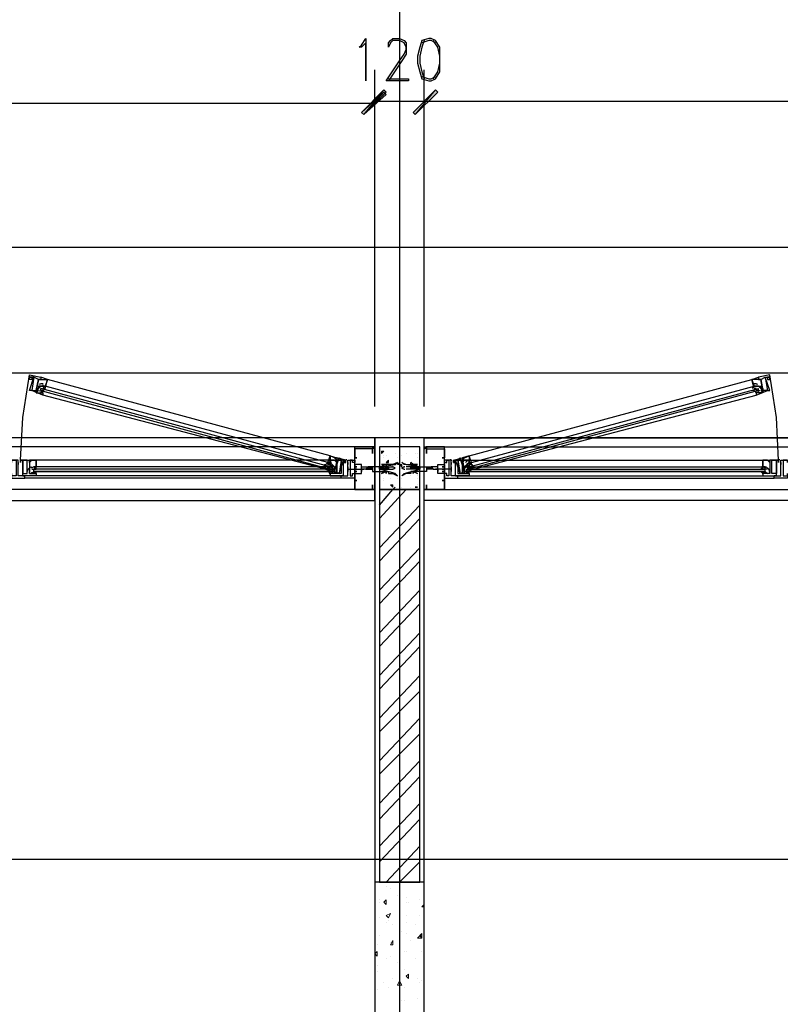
# Model space of a CAD drawing. Header units: millimetres. Extents: x 0 to 420, y 0 to 297.
# Tile 70 of 95: x 186 to 201, y 195 to 213. Entities that reach past the tile are written whole.
import ezdxf

# ---------------------------------------------------------------- set-up
doc = ezdxf.new("R2010")
doc.units = ezdxf.units.MM
doc.layers.add('FILL_000000', color=7, linetype='Continuous')
doc.layers.add('LINE_000000', color=7, linetype='Continuous')

msp = doc.modelspace()

# ---------------------------------------------------------------- hatches: boundary and pattern name
at = {"layer": 'FILL_000000'}
h = msp.add_hatch(color=7, dxfattribs=at)
h.dxf.hatch_style = 1
h.paths.add_polyline_path([(193.252, 212.005), (192.871, 211.54), (192.828, 211.582), (193.252, 212.005)])
h = msp.add_hatch(color=7, dxfattribs=at)
h.dxf.hatch_style = 1
h.paths.add_polyline_path([(192.828, 211.582), (192.871, 211.54), (193.252, 211.963), (192.828, 211.582)])
h = msp.add_hatch(color=7, dxfattribs=at)
h.dxf.hatch_style = 1
h.paths.add_polyline_path([(193.294, 211.963), (193.252, 212.005), (192.871, 211.54), (193.294, 211.963)])
h = msp.add_hatch(color=7, dxfattribs=at)
h.dxf.hatch_style = 1
h.paths.add_polyline_path([(192.871, 211.54), (193.252, 211.963), (193.294, 211.921), (192.871, 211.54)])
h = msp.add_hatch(color=7, dxfattribs=at)
h.dxf.hatch_style = 1
h.paths.add_polyline_path([(193.802, 211.582), (193.844, 211.54), (194.225, 212.005), (193.802, 211.582)])
h = msp.add_hatch(color=7, dxfattribs=at)
h.dxf.hatch_style = 1
h.paths.add_polyline_path([(194.225, 212.005), (193.844, 211.54), (193.802, 211.582), (194.225, 212.005)])
h = msp.add_hatch(color=7, dxfattribs=at)
h.dxf.hatch_style = 1
h.paths.add_polyline_path([(193.844, 211.54), (194.225, 212.005), (194.268, 211.963), (193.844, 211.54)])
h = msp.add_hatch(color=7, dxfattribs=at)
h.dxf.hatch_style = 1
h.paths.add_polyline_path([(194.268, 211.963), (194.225, 212.005), (193.844, 211.54), (194.268, 211.963)])

# ---------------------------------------------------------------- linework, layer by layer
at = {"layer": 'LINE_000000', "lineweight": 25}
for p, q in [((193.548, 231.606), (193.548, 85.937)), ((193.082, 206.036), (193.082, 212.386)), ((193.082, 206.036), (193.082, 212.344)), ((194.014, 206.036), (194.014, 212.386)), ((194.014, 206.036), (194.014, 212.386)), ((193.082, 211.794), (194.014, 211.794)), ((194.014, 211.794), (216.789, 211.794)), ((193.082, 211.751), (163.28, 211.751)), ((163.28, 209.042), (216.789, 209.042)), ((163.28, 206.671), (216.789, 206.671)), ((192.193, 204.978), (186.859, 206.417)), ((192.236, 205.105), (186.902, 206.544)), ((194.86, 205.105), (200.194, 206.544)), ((194.903, 204.978), (200.237, 206.417)), ((186.775, 206.375), (186.775, 206.375)), ((186.775, 206.333), (186.775, 206.375)), ((186.775, 206.333), (186.775, 206.333)), ((186.775, 206.333), (186.775, 206.333)), ((186.775, 206.29), (186.775, 206.29)), ((186.817, 206.375), (186.817, 206.375)), ((186.859, 206.375), (186.817, 206.375)), ((186.817, 206.375), (186.817, 206.375)), ((186.817, 206.333), (186.817, 206.333)), ((186.817, 206.29), (186.817, 206.333)), ((186.817, 206.29), (186.817, 206.29)), ((192.151, 204.851), (186.817, 206.248)), ((186.859, 206.375), (186.859, 206.375)), ((194.945, 204.851), (200.279, 206.248)), ((200.237, 206.375), (200.237, 206.375)), ((200.237, 206.375), (200.279, 206.375)), ((200.279, 206.375), (200.279, 206.375)), ((200.279, 206.375), (200.279, 206.375)), ((200.279, 206.333), (200.279, 206.333)), ((200.279, 206.29), (200.279, 206.333)), ((200.279, 206.29), (200.279, 206.29)), ((200.321, 206.375), (200.321, 206.375)), ((200.321, 206.333), (200.321, 206.375)), ((200.321, 206.333), (200.321, 206.333)), ((200.321, 206.333), (200.321, 206.333)), ((200.321, 206.29), (200.321, 206.29)), ((235.924, 205.444), (140.928, 205.444)), ((193.082, 205.274), (163.661, 205.274)), ((193.082, 205.274), (193.082, 205.274)), ((194.014, 181.187), (194.014, 205.444)), ((194.014, 205.274), (216.408, 205.274)), ((194.014, 205.274), (194.014, 205.274)), ((193.04, 205.232), (193.04, 205.232)), ((193.082, 205.232), (193.082, 205.232)), ((193.209, 205.19), (193.252, 205.19)), ((193.209, 205.19), (193.209, 205.147)), ((193.209, 205.147), (193.252, 205.19)), ((193.252, 205.105), (193.252, 205.105)), ((193.294, 205.105), (193.294, 205.105)), ((193.463, 205.147), (193.463, 205.147)), ((193.59, 205.105), (193.59, 205.105)), ((193.675, 205.147), (193.675, 205.147)), ((193.844, 205.147), (193.844, 205.147)), ((193.887, 205.147), (193.887, 205.147)), ((194.014, 205.232), (194.014, 205.232)), ((194.056, 205.232), (194.056, 205.232)), ((186.394, 205.02), (186.394, 205.02)), ((186.394, 204.978), (186.394, 205.02)), ((186.394, 204.978), (186.394, 204.978)), ((186.394, 204.978), (186.394, 204.978)), ((192.236, 205.02), (186.69, 205.02)), ((192.193, 204.936), (192.193, 204.936)), ((192.236, 204.936), (192.236, 204.936)), ((192.236, 204.936), (192.236, 204.936)), ((192.278, 204.936), (192.236, 204.893)), ((192.532, 205.02), (192.532, 205.02)), ((192.532, 205.02), (192.532, 205.02)), ((192.532, 204.978), (192.532, 205.02)), ((192.532, 204.978), (192.532, 204.978)), ((192.532, 204.978), (192.532, 204.978)), ((192.574, 205.02), (192.574, 205.02)), ((192.574, 204.978), (192.574, 204.978)), ((192.701, 205.063), (192.701, 205.063)), ((193.252, 205.063), (193.252, 205.063)), ((193.294, 204.978), (193.336, 205.02)), ((193.294, 204.978), (193.336, 204.978)), ((193.336, 204.978), (193.336, 205.02)), ((193.506, 205.063), (193.506, 205.063)), ((193.506, 204.936), (193.506, 204.936)), ((193.548, 205.063), (193.548, 205.063)), ((193.548, 204.936), (193.59, 204.936)), ((193.548, 204.936), (193.59, 204.893)), ((193.59, 204.893), (193.59, 204.936)), ((193.633, 204.936), (193.633, 204.936)), ((193.76, 204.936), (193.76, 204.978)), ((193.802, 204.936), (193.76, 204.978)), ((193.76, 204.936), (193.802, 204.936)), ((193.887, 205.063), (193.887, 205.063)), ((193.887, 204.936), (193.887, 204.936)), ((193.929, 204.978), (193.929, 204.978)), ((194.395, 205.063), (194.395, 205.063)), ((194.522, 205.02), (194.522, 205.02)), ((194.522, 204.978), (194.522, 204.978)), ((194.564, 205.02), (194.564, 205.02)), ((194.564, 205.02), (194.564, 205.02)), ((194.564, 204.978), (194.564, 205.02)), ((194.564, 204.978), (194.564, 204.978)), ((194.564, 204.978), (194.564, 204.978)), ((194.818, 204.936), (194.86, 204.893)), ((194.86, 205.02), (200.406, 205.02)), ((194.86, 204.936), (194.86, 204.936)), ((194.86, 204.936), (194.86, 204.936)), ((194.903, 204.936), (194.903, 204.936)), ((200.702, 205.02), (200.702, 205.02)), ((200.702, 204.978), (200.702, 205.02)), ((200.702, 204.978), (200.702, 204.978)), ((200.702, 204.978), (200.702, 204.978)), ((186.394, 204.724), (186.394, 204.724)), ((186.436, 204.724), (186.436, 204.724)), ((192.447, 204.724), (186.478, 204.724)), ((186.605, 204.851), (186.648, 204.851)), ((186.648, 204.809), (186.605, 204.766)), ((186.648, 204.893), (186.69, 204.893)), ((192.278, 204.851), (186.648, 204.851)), ((192.278, 204.851), (186.648, 204.851)), ((186.648, 204.851), (186.648, 204.851)), ((186.648, 204.851), (186.648, 204.851)), ((186.648, 204.851), (186.648, 204.851)), ((186.648, 204.809), (186.648, 204.851)), ((192.278, 204.809), (186.648, 204.809)), ((186.648, 204.766), (186.648, 204.809)), ((186.648, 204.766), (186.648, 204.766)), ((186.648, 204.766), (186.648, 204.766)), ((192.236, 204.893), (186.69, 204.893)), ((186.69, 204.851), (186.69, 204.851)), ((186.69, 204.851), (186.69, 204.851)), ((186.69, 204.766), (186.69, 204.809)), ((186.69, 204.766), (186.69, 204.766)), ((192.236, 204.724), (186.69, 204.724)), ((192.193, 204.893), (192.193, 204.893)), ((192.193, 204.851), (192.193, 204.893)), ((192.193, 204.851), (192.193, 204.851)), ((192.278, 204.893), (192.236, 204.893)), ((192.236, 204.851), (192.236, 204.851)), ((192.236, 204.851), (192.278, 204.851)), ((192.236, 204.851), (192.236, 204.851)), ((192.236, 204.851), (192.236, 204.851)), ((192.236, 204.766), (192.236, 204.809)), ((192.236, 204.766), (192.236, 204.766)), ((192.236, 204.766), (192.236, 204.766)), ((192.278, 204.851), (192.278, 204.851)), ((192.278, 204.851), (192.278, 204.851)), ((192.278, 204.809), (192.278, 204.851)), ((192.278, 204.809), (192.278, 204.766)), ((192.278, 204.766), (192.278, 204.809)), ((192.278, 204.766), (192.278, 204.766)), ((192.447, 204.724), (192.447, 204.724)), ((192.49, 204.724), (192.49, 204.724)), ((192.49, 204.724), (192.49, 204.724)), ((192.574, 204.851), (192.744, 204.851)), ((192.574, 204.851), (192.574, 204.851)), ((192.574, 204.851), (192.617, 204.851)), ((192.574, 204.851), (192.574, 204.851)), ((192.574, 204.851), (192.617, 204.851)), ((192.574, 204.851), (192.574, 204.851)), ((192.574, 204.809), (192.574, 204.809)), ((192.617, 204.851), (192.659, 204.851)), ((192.617, 204.851), (192.617, 204.851)), ((192.617, 204.851), (192.659, 204.851)), ((192.617, 204.851), (192.617, 204.851)), ((192.617, 204.851), (192.659, 204.851)), ((192.617, 204.851), (192.617, 204.851)), ((192.617, 204.851), (192.617, 204.851)), ((192.659, 204.851), (192.701, 204.851)), ((192.659, 204.851), (192.659, 204.851)), ((192.659, 204.851), (192.701, 204.851)), ((192.659, 204.851), (192.659, 204.851)), ((192.659, 204.851), (192.701, 204.851)), ((192.659, 204.851), (192.659, 204.851)), ((192.659, 204.851), (192.659, 204.851)), ((192.701, 204.851), (192.701, 204.851)), ((192.701, 204.851), (192.701, 204.851)), ((192.701, 204.851), (192.744, 204.851)), ((192.701, 204.851), (192.701, 204.851)), ((192.701, 204.851), (192.701, 204.851)), ((192.744, 204.851), (192.786, 204.851)), ((192.744, 204.851), (192.744, 204.851)), ((192.744, 204.851), (192.744, 204.851)), ((192.744, 204.851), (192.744, 204.851)), ((192.744, 204.851), (192.744, 204.851)), ((192.744, 204.851), (192.744, 204.851)), ((192.786, 204.851), (192.828, 204.851)), ((192.786, 204.851), (192.786, 204.851)), ((192.786, 204.851), (192.786, 204.851)), ((192.786, 204.851), (192.828, 204.851)), ((192.786, 204.851), (192.786, 204.851)), ((192.786, 204.851), (192.828, 204.851)), ((192.786, 204.851), (192.786, 204.851)), ((192.786, 204.851), (192.786, 204.851)), ((192.786, 204.851), (192.786, 204.851)), ((192.786, 204.851), (192.786, 204.851)), ((192.786, 204.851), (192.786, 204.851)), ((192.828, 204.851), (192.871, 204.851)), ((192.828, 204.851), (192.828, 204.851)), ((192.828, 204.851), (192.828, 204.851)), ((192.828, 204.851), (192.871, 204.851)), ((192.828, 204.851), (192.828, 204.851)), ((192.828, 204.851), (192.828, 204.851)), ((192.828, 204.851), (192.871, 204.851)), ((192.828, 204.851), (192.828, 204.851)), ((192.828, 204.851), (192.828, 204.851)), ((192.871, 204.851), (192.871, 204.851)), ((192.871, 204.851), (192.871, 204.851)), ((192.871, 204.851), (192.871, 204.851)), ((192.913, 204.851), (192.871, 204.851)), ((192.871, 204.851), (192.871, 204.851)), ((192.955, 204.893), (192.913, 204.851)), ((192.913, 204.851), (192.913, 204.851)), ((192.913, 204.851), (192.913, 204.851)), ((192.913, 204.851), (192.913, 204.851)), ((192.913, 204.851), (192.955, 204.851)), ((192.913, 204.851), (192.913, 204.851)), ((192.955, 204.893), (192.955, 204.893)), ((192.998, 204.893), (192.955, 204.893)), ((192.955, 204.893), (192.955, 204.893)), ((192.955, 204.851), (192.998, 204.851)), ((192.955, 204.851), (192.955, 204.851)), ((192.998, 204.893), (192.998, 204.893)), ((193.04, 204.893), (192.998, 204.851)), ((193.04, 204.893), (192.998, 204.893)), ((192.998, 204.893), (192.998, 204.893)), ((192.998, 204.893), (192.998, 204.893)), ((192.998, 204.851), (192.998, 204.851)), ((192.998, 204.851), (193.04, 204.851)), ((192.998, 204.851), (192.998, 204.851)), ((192.998, 204.851), (192.998, 204.851)), ((193.04, 204.893), (193.04, 204.893)), ((193.04, 204.851), (193.04, 204.851)), ((193.04, 204.851), (193.04, 204.851)), ((193.04, 204.851), (193.04, 204.851)), ((193.167, 204.893), (193.167, 204.893)), ((193.209, 204.893), (193.167, 204.893)), ((193.167, 204.893), (193.167, 204.893)), ((193.167, 204.851), (193.209, 204.851)), ((193.167, 204.851), (193.167, 204.851)), ((193.167, 204.851), (193.167, 204.851)), ((193.209, 204.893), (193.209, 204.893)), ((193.252, 204.893), (193.209, 204.851)), ((193.209, 204.893), (193.209, 204.893)), ((193.252, 204.893), (193.209, 204.893)), ((193.209, 204.893), (193.209, 204.893)), ((193.209, 204.893), (193.209, 204.893)), ((193.209, 204.893), (193.209, 204.893)), ((193.209, 204.851), (193.209, 204.851)), ((193.209, 204.851), (193.252, 204.851)), ((193.209, 204.851), (193.209, 204.851)), ((193.209, 204.851), (193.209, 204.851)), ((193.252, 204.893), (193.252, 204.893)), ((193.252, 204.893), (193.252, 204.893)), ((193.294, 204.893), (193.252, 204.893)), ((193.252, 204.893), (193.252, 204.893)), ((193.252, 204.893), (193.252, 204.893)), ((193.252, 204.851), (193.252, 204.851)), ((193.252, 204.851), (193.294, 204.851)), ((193.252, 204.851), (193.252, 204.851)), ((193.252, 204.851), (193.252, 204.851)), ((193.252, 204.851), (193.252, 204.851)), ((193.294, 204.893), (193.294, 204.893)), ((193.294, 204.893), (193.294, 204.893)), ((193.294, 204.893), (193.294, 204.893)), ((193.294, 204.893), (193.294, 204.893)), ((193.294, 204.851), (193.294, 204.851)), ((193.336, 204.893), (193.336, 204.893)), ((193.336, 204.893), (193.421, 204.893)), ((193.336, 204.851), (193.336, 204.851)), ((193.336, 204.851), (193.421, 204.851)), ((193.463, 204.766), (193.463, 204.766)), ((193.548, 204.893), (193.548, 204.893)), ((193.76, 204.893), (193.675, 204.893)), ((193.76, 204.851), (193.675, 204.851)), ((193.76, 204.893), (193.76, 204.893)), ((193.76, 204.851), (193.76, 204.851)), ((193.76, 204.766), (193.76, 204.766)), ((193.76, 204.724), (193.76, 204.724)), ((193.802, 204.893), (193.802, 204.893)), ((193.802, 204.893), (193.802, 204.893)), ((193.802, 204.893), (193.844, 204.893)), ((193.802, 204.851), (193.802, 204.851)), ((193.844, 204.851), (193.802, 204.851)), ((193.844, 204.893), (193.887, 204.851)), ((193.844, 204.893), (193.844, 204.893)), ((193.844, 204.893), (193.887, 204.893)), ((193.844, 204.893), (193.844, 204.893)), ((193.844, 204.893), (193.844, 204.893)), ((193.844, 204.893), (193.844, 204.893)), ((193.844, 204.851), (193.844, 204.851)), ((193.887, 204.851), (193.844, 204.851)), ((193.844, 204.851), (193.844, 204.851)), ((193.844, 204.851), (193.844, 204.851)), ((193.887, 204.893), (193.887, 204.893)), ((193.887, 204.893), (193.887, 204.893)), ((193.887, 204.893), (193.887, 204.893)), ((193.887, 204.893), (193.887, 204.893)), ((193.887, 204.893), (193.929, 204.893)), ((193.887, 204.893), (193.887, 204.893)), ((193.887, 204.851), (193.887, 204.851)), ((193.887, 204.851), (193.887, 204.851)), ((193.887, 204.851), (193.887, 204.851)), ((193.929, 204.851), (193.887, 204.851)), ((193.887, 204.766), (193.887, 204.766)), ((193.887, 204.724), (193.887, 204.724)), ((193.887, 204.724), (193.887, 204.724)), ((193.929, 204.893), (193.929, 204.893)), ((193.929, 204.893), (193.929, 204.893)), ((193.929, 204.851), (193.929, 204.851)), ((193.929, 204.851), (193.929, 204.851)), ((194.056, 204.893), (194.098, 204.851)), ((194.056, 204.893), (194.056, 204.893)), ((194.056, 204.893), (194.098, 204.893)), ((194.056, 204.851), (194.056, 204.851)), ((194.056, 204.851), (194.056, 204.851)), ((194.098, 204.851), (194.056, 204.851)), ((194.056, 204.851), (194.056, 204.851)), ((194.098, 204.893), (194.098, 204.893)), ((194.098, 204.893), (194.098, 204.893)), ((194.098, 204.893), (194.098, 204.893)), ((194.098, 204.893), (194.141, 204.893)), ((194.098, 204.851), (194.098, 204.851)), ((194.098, 204.851), (194.098, 204.851)), ((194.098, 204.851), (194.098, 204.851)), ((194.141, 204.851), (194.098, 204.851)), ((194.141, 204.893), (194.141, 204.893)), ((194.141, 204.893), (194.141, 204.893)), ((194.141, 204.893), (194.183, 204.851)), ((194.141, 204.851), (194.141, 204.851)), ((194.183, 204.851), (194.141, 204.851)), ((194.183, 204.851), (194.183, 204.851)), ((194.183, 204.851), (194.183, 204.851)), ((194.183, 204.851), (194.225, 204.851)), ((194.183, 204.851), (194.183, 204.851)), ((194.183, 204.851), (194.183, 204.851)), ((194.225, 204.851), (194.225, 204.851)), ((194.268, 204.851), (194.225, 204.851)), ((194.268, 204.851), (194.225, 204.851)), ((194.225, 204.851), (194.225, 204.851)), ((194.268, 204.851), (194.225, 204.851)), ((194.225, 204.851), (194.225, 204.851)), ((194.225, 204.851), (194.225, 204.851)), ((194.268, 204.851), (194.268, 204.851)), ((194.31, 204.851), (194.268, 204.851)), ((194.31, 204.851), (194.268, 204.851)), ((194.268, 204.851), (194.268, 204.851)), ((194.268, 204.851), (194.268, 204.851)), ((194.31, 204.851), (194.268, 204.851)), ((194.268, 204.851), (194.268, 204.851)), ((194.268, 204.851), (194.268, 204.851)), ((194.268, 204.851), (194.268, 204.851)), ((194.31, 204.851), (194.31, 204.851)), ((194.31, 204.851), (194.31, 204.851)), ((194.31, 204.851), (194.31, 204.851)), ((194.31, 204.851), (194.31, 204.851)), ((194.31, 204.851), (194.31, 204.851)), ((194.352, 204.851), (194.31, 204.851)), ((194.31, 204.851), (194.31, 204.851)), ((194.31, 204.851), (194.31, 204.851)), ((194.31, 204.851), (194.31, 204.851)), ((194.522, 204.851), (194.352, 204.851)), ((194.352, 204.851), (194.352, 204.851)), ((194.352, 204.851), (194.352, 204.851)), ((194.352, 204.851), (194.352, 204.851)), ((194.352, 204.851), (194.352, 204.851)), ((194.352, 204.851), (194.352, 204.851)), ((194.395, 204.851), (194.352, 204.851)), ((194.395, 204.851), (194.395, 204.851)), ((194.395, 204.851), (194.395, 204.851)), ((194.395, 204.851), (194.395, 204.851)), ((194.437, 204.851), (194.395, 204.851)), ((194.437, 204.851), (194.395, 204.851)), ((194.395, 204.851), (194.395, 204.851)), ((194.437, 204.851), (194.395, 204.851)), ((194.437, 204.851), (194.437, 204.851)), ((194.437, 204.851), (194.437, 204.851)), ((194.437, 204.851), (194.437, 204.851)), ((194.479, 204.851), (194.437, 204.851)), ((194.479, 204.851), (194.437, 204.851)), ((194.437, 204.851), (194.437, 204.851)), ((194.479, 204.851), (194.437, 204.851)), ((194.522, 204.851), (194.479, 204.851)), ((194.479, 204.851), (194.479, 204.851)), ((194.479, 204.851), (194.479, 204.851)), ((194.479, 204.851), (194.479, 204.851)), ((194.522, 204.851), (194.479, 204.851)), ((194.479, 204.851), (194.479, 204.851)), ((194.522, 204.851), (194.522, 204.851)), ((194.522, 204.851), (194.522, 204.851)), ((194.522, 204.851), (194.522, 204.851)), ((194.522, 204.809), (194.522, 204.809)), ((194.606, 204.724), (194.606, 204.724)), ((194.606, 204.724), (194.606, 204.724)), ((194.649, 204.724), (194.649, 204.724)), ((194.649, 204.724), (200.618, 204.724)), ((194.818, 204.893), (194.86, 204.893)), ((194.86, 204.851), (194.818, 204.851)), ((194.818, 204.851), (194.818, 204.851)), ((194.818, 204.851), (194.818, 204.851)), ((194.818, 204.809), (194.818, 204.851)), ((194.818, 204.851), (200.448, 204.851)), ((194.818, 204.851), (200.448, 204.851)), ((194.818, 204.809), (194.818, 204.766)), ((194.818, 204.766), (194.818, 204.809)), ((194.818, 204.809), (200.448, 204.809)), ((194.818, 204.766), (194.818, 204.766)), ((194.86, 204.893), (200.406, 204.893)), ((194.86, 204.851), (194.86, 204.851)), ((194.86, 204.851), (194.86, 204.851)), ((194.86, 204.851), (194.86, 204.851)), ((194.86, 204.766), (194.86, 204.809)), ((194.86, 204.766), (194.86, 204.766)), ((194.86, 204.766), (194.86, 204.766)), ((194.86, 204.724), (200.406, 204.724)), ((194.903, 204.893), (194.903, 204.893)), ((194.903, 204.851), (194.903, 204.893)), ((194.903, 204.851), (194.903, 204.851)), ((200.448, 204.893), (200.406, 204.893)), ((200.406, 204.851), (200.406, 204.851)), ((200.406, 204.851), (200.406, 204.851)), ((200.406, 204.766), (200.406, 204.809)), ((200.406, 204.766), (200.406, 204.766)), ((200.448, 204.851), (200.448, 204.851)), ((200.448, 204.851), (200.448, 204.851)), ((200.448, 204.851), (200.448, 204.851)), ((200.491, 204.851), (200.448, 204.851)), ((200.448, 204.809), (200.448, 204.851)), ((200.448, 204.809), (200.491, 204.766)), ((200.448, 204.766), (200.448, 204.809)), ((200.448, 204.766), (200.448, 204.766)), ((200.448, 204.766), (200.448, 204.766)), ((200.66, 204.724), (200.66, 204.724)), ((200.702, 204.724), (200.702, 204.724)), ((192.447, 204.682), (186.478, 204.682)), ((192.701, 204.639), (192.701, 204.639)), ((192.701, 204.639), (192.744, 204.639)), ((193.167, 204.597), (193.167, 204.597)), ((193.252, 204.682), (193.252, 204.682)), ((193.252, 204.639), (193.252, 204.639)), ((193.379, 204.682), (193.379, 204.682)), ((193.379, 204.555), (193.421, 204.555)), ((193.379, 204.555), (193.421, 204.512)), ((193.421, 204.512), (193.421, 204.555)), ((193.506, 204.682), (193.506, 204.682)), ((193.548, 204.682), (193.548, 204.682)), ((193.59, 204.682), (193.59, 204.682)), ((193.887, 204.682), (193.887, 204.682)), ((193.887, 204.555), (193.887, 204.555)), ((193.929, 204.682), (193.929, 204.682)), ((193.929, 204.682), (193.929, 204.682)), ((194.395, 204.639), (194.352, 204.639)), ((194.395, 204.639), (194.395, 204.639)), ((194.649, 204.682), (200.618, 204.682)), ((193.082, 204.47), (163.661, 204.47)), ((193.04, 204.47), (193.04, 204.47)), ((193.04, 204.47), (193.04, 204.47)), ((193.082, 204.47), (193.082, 204.47)), ((193.167, 204.174), (193.421, 204.47)), ((193.167, 203.92), (193.675, 204.47)), ((193.421, 204.47), (193.463, 204.512)), ((193.421, 204.47), (193.463, 204.512)), ((193.421, 204.47), (193.421, 204.47)), ((193.548, 204.47), (193.548, 204.47)), ((193.59, 204.512), (193.59, 204.512)), ((193.76, 204.512), (193.76, 204.512)), ((193.844, 204.512), (193.844, 204.512)), ((193.844, 204.512), (193.887, 204.512)), ((193.887, 204.512), (193.844, 204.512)), ((194.014, 204.47), (216.408, 204.47)), ((194.014, 204.47), (194.014, 204.47)), ((194.056, 204.47), (194.056, 204.47)), ((194.056, 204.47), (194.056, 204.47)), ((193.167, 203.369), (193.929, 204.174)), ((193.167, 203.115), (193.929, 203.92)), ((193.167, 202.565), (193.929, 203.369)), ((193.167, 202.311), (193.929, 203.115)), ((193.167, 201.761), (193.929, 202.565)), ((193.167, 201.507), (193.929, 202.311)), ((193.167, 200.956), (193.929, 201.761)), ((193.167, 200.702), (193.929, 201.507)), ((193.167, 200.152), (193.929, 200.956)), ((193.167, 199.898), (193.929, 200.66)), ((193.167, 199.348), (193.929, 200.152)), ((193.167, 199.094), (193.929, 199.856)), ((193.167, 198.543), (193.929, 199.348)), ((193.167, 198.247), (193.929, 199.051)), ((193.167, 197.739), (193.929, 198.543)), ((193.167, 197.443), (193.929, 198.247)), ((193.294, 197.062), (193.929, 197.739)), ((222.885, 197.485), (140.928, 197.485)), ((193.548, 197.062), (193.929, 197.443))]:
    msp.add_line(p, q, dxfattribs=at)
at = {"layer": 'LINE_000000', "lineweight": 0}
for p, q in [((193.082, 204.851), (193.082, 204.851)), ((194.014, 204.851), (194.014, 204.851)), ((193.209, 197.062), (193.209, 197.062)), ((193.294, 196.977), (193.294, 196.977)), ((193.379, 196.935), (193.379, 196.935)), ((193.971, 197.062), (193.971, 197.062)), ((193.167, 196.723), (193.167, 196.723)), ((193.252, 196.681), (193.294, 196.723)), ((193.294, 196.638), (193.294, 196.723)), ((193.506, 196.808), (193.506, 196.808)), ((193.675, 196.765), (193.675, 196.765)), ((193.929, 196.723), (193.929, 196.723)), ((193.167, 196.681), (193.167, 196.681)), ((193.252, 196.681), (193.294, 196.638)), ((193.675, 196.681), (193.675, 196.681)), ((193.717, 196.681), (193.717, 196.681)), ((193.971, 196.596), (194.014, 196.638)), ((193.971, 196.596), (194.014, 196.596)), ((194.014, 196.596), (194.014, 196.638)), ((193.167, 196.384), (193.167, 196.384)), ((193.294, 196.427), (193.379, 196.469)), ((193.294, 196.427), (193.336, 196.384)), ((193.336, 196.384), (193.379, 196.469)), ((193.675, 196.427), (193.675, 196.427)), ((193.929, 196.427), (193.929, 196.427)), ((193.294, 196.3), (193.294, 196.3)), ((193.336, 196.342), (193.336, 196.342)), ((193.421, 196.257), (193.421, 196.257)), ((193.675, 196.3), (193.675, 196.3)), ((193.844, 196.257), (193.844, 196.257)), ((193.167, 196.046), (193.167, 196.046)), ((193.59, 196.13), (193.59, 196.13)), ((193.675, 196.088), (193.675, 196.088)), ((193.887, 196.003), (193.971, 196.088)), ((193.929, 196.046), (193.971, 196.046)), ((193.929, 196.046), (193.971, 196.003)), ((193.971, 196.003), (193.971, 196.046)), ((193.125, 195.876), (193.125, 195.876)), ((193.379, 195.876), (193.421, 195.961)), ((193.379, 195.919), (193.379, 195.919)), ((193.379, 195.876), (193.421, 195.876)), ((193.421, 195.876), (193.421, 195.961)), ((193.76, 195.961), (193.76, 195.961)), ((193.082, 195.707), (193.125, 195.749)), ((193.082, 195.749), (193.082, 195.749)), ((193.082, 195.707), (193.125, 195.665)), ((193.125, 195.665), (193.125, 195.749)), ((193.125, 195.707), (193.125, 195.707)), ((193.294, 195.622), (193.294, 195.622)), ((193.379, 195.665), (193.379, 195.665)), ((193.633, 195.749), (193.633, 195.749)), ((193.675, 195.749), (193.675, 195.749)), ((193.844, 195.622), (193.844, 195.622)), ((193.971, 195.749), (193.971, 195.749)), ((193.125, 195.495), (193.125, 195.495)), ((193.506, 195.538), (193.506, 195.538)), ((193.125, 195.368), (193.125, 195.368)), ((193.421, 195.241), (193.421, 195.241)), ((193.633, 195.411), (193.633, 195.411)), ((193.675, 195.284), (193.717, 195.326)), ((193.675, 195.284), (193.717, 195.241)), ((193.717, 195.241), (193.717, 195.326)), ((193.887, 195.241), (193.887, 195.241)), ((193.252, 195.157), (193.252, 195.157)), ((193.336, 195.072), (193.336, 195.072)), ((193.506, 195.114), (193.548, 195.199)), ((193.506, 195.114), (193.59, 195.114)), ((193.59, 195.114), (193.548, 195.199)), ((193.633, 195.072), (193.633, 195.072)), ((193.929, 195.157), (193.929, 195.157)), ((193.971, 195.199), (193.971, 195.199)), ((193.125, 195.03), (193.125, 195.03)), ((193.59, 194.818), (193.59, 194.818)), ((193.633, 194.818), (193.633, 194.818)), ((193.887, 194.86), (193.887, 194.86)), ((194.014, 194.86), (194.014, 194.86)), ((194.014, 194.86), (194.014, 194.86))]:
    msp.add_line(p, q, dxfattribs=at)
at = {"layer": 'LINE_000000', "lineweight": 25}
for points in [[(192.913, 212.175), (192.913, 212.894), (192.828, 212.81), (192.786, 212.81), (192.828, 212.852), (192.913, 212.979), (192.913, 212.175)], [(194.098, 212.979), (193.971, 212.937), (193.929, 212.81), (193.887, 212.64), (193.887, 212.513), (193.929, 212.344), (193.971, 212.217), (194.098, 212.175), (194.141, 212.175), (194.225, 212.217), (194.31, 212.344), (194.31, 212.513), (194.31, 212.64), (194.31, 212.81), (194.225, 212.937), (194.141, 212.979), (194.098, 212.979)], [(186.775, 206.29), (186.817, 206.29), (186.817, 206.248), (186.605, 206.333), (186.563, 206.333), (186.648, 206.587), (186.605, 206.587), (186.605, 206.544), (186.563, 206.544), (186.563, 206.587), (186.605, 206.587), (186.563, 206.587), (186.563, 206.629), (186.775, 206.587), (186.775, 206.544), (186.732, 206.544), (186.69, 206.333), (186.69, 206.29), (186.69, 206.333), (186.732, 206.333), (186.69, 206.29), (186.775, 206.29)], [(186.648, 206.587), (186.605, 206.333), (186.69, 206.333), (186.732, 206.544), (186.648, 206.587)], [(200.321, 206.29), (200.279, 206.29), (200.279, 206.248), (200.491, 206.333), (200.533, 206.333), (200.448, 206.587), (200.491, 206.587), (200.491, 206.544), (200.533, 206.544), (200.533, 206.587), (200.491, 206.587), (200.533, 206.587), (200.533, 206.629), (200.321, 206.587), (200.321, 206.544), (200.364, 206.544), (200.406, 206.333), (200.406, 206.29), (200.406, 206.333), (200.364, 206.333), (200.406, 206.29), (200.321, 206.29)], [(200.448, 206.587), (200.491, 206.333), (200.406, 206.333), (200.364, 206.544), (200.448, 206.587)], [(186.775, 206.333), (186.817, 206.333), (186.775, 206.333)], [(200.321, 206.333), (200.279, 206.333), (200.321, 206.333)], [(163.28, 205.444), (163.28, 204.258), (193.082, 204.258), (193.082, 205.444), (163.28, 205.444)], [(193.082, 205.232), (193.04, 205.274), (193.082, 205.232)], [(193.929, 205.274), (193.167, 205.274), (193.167, 204.47), (193.929, 204.47), (193.929, 205.274)], [(216.789, 205.444), (216.789, 204.258), (194.014, 204.258), (194.014, 205.444), (216.789, 205.444)], [(194.014, 205.232), (194.056, 205.274), (194.014, 205.232)], [(192.363, 205.02), (192.32, 205.063), (192.236, 205.105), (192.236, 204.978), (192.278, 204.936), (192.32, 204.893), (192.32, 204.851), (192.32, 204.809), (192.278, 204.809), (192.32, 204.809), (192.32, 204.851), (192.32, 204.893), (192.278, 204.893), (192.278, 204.936), (192.236, 204.978), (192.193, 204.978), (192.236, 204.936), (192.193, 204.936), (192.193, 204.978), (192.236, 205.105), (192.363, 205.063), (192.363, 205.02)], [(194.733, 205.02), (194.776, 205.063), (194.86, 205.105), (194.86, 204.978), (194.818, 204.936), (194.776, 204.893), (194.776, 204.851), (194.776, 204.809), (194.818, 204.809), (194.776, 204.809), (194.776, 204.851), (194.776, 204.893), (194.818, 204.893), (194.818, 204.936), (194.86, 204.978), (194.903, 204.978), (194.86, 204.936), (194.903, 204.936), (194.903, 204.978), (194.86, 205.105), (194.733, 205.063), (194.733, 205.02)], [(186.394, 204.724), (186.351, 204.724), (186.351, 204.978), (186.351, 204.936), (186.351, 204.978), (186.351, 205.02), (186.224, 205.02), (186.224, 204.978), (186.224, 205.02), (186.309, 205.02), (186.309, 204.724), (186.224, 204.724), (186.224, 204.766), (186.224, 204.682), (186.478, 204.682), (186.478, 204.724), (186.436, 204.724), (186.478, 204.724), (186.436, 204.724), (186.394, 204.724)], [(186.563, 204.766), (186.648, 204.766), (186.69, 204.766), (186.69, 204.724), (186.478, 204.724), (186.436, 204.724), (186.436, 204.766), (186.436, 205.02), (186.394, 205.02), (186.394, 204.978), (186.394, 205.02), (186.563, 205.02), (186.563, 204.978), (186.563, 205.02), (186.563, 204.978), (186.563, 204.766)], [(186.436, 204.766), (186.521, 204.766), (186.521, 205.02), (186.436, 205.02), (186.436, 204.766)], [(192.236, 204.809), (192.236, 204.851), (192.193, 204.851), (192.236, 204.851), (192.193, 204.851), (192.151, 204.851), (192.405, 204.766), (192.49, 205.02), (192.49, 204.978), (192.532, 204.978), (192.49, 204.978), (192.532, 205.02), (192.363, 205.063), (192.363, 205.02), (192.32, 204.809), (192.278, 204.809), (192.278, 204.851), (192.278, 204.809), (192.236, 204.809)], [(192.236, 204.936), (192.193, 204.936), (192.236, 204.936)], [(192.363, 204.766), (192.278, 204.766), (192.236, 204.766), (192.236, 204.724), (192.447, 204.724), (192.49, 204.724), (192.49, 204.766), (192.49, 205.02), (192.49, 204.978), (192.532, 204.978), (192.532, 205.02), (192.363, 205.02), (192.363, 204.978), (192.363, 205.02), (192.363, 204.978), (192.363, 204.766)], [(192.447, 205.02), (192.405, 204.766), (192.32, 204.809), (192.405, 205.063), (192.447, 205.02)], [(192.447, 204.766), (192.363, 204.766), (192.363, 205.02), (192.447, 205.02), (192.447, 204.766)], [(192.49, 204.724), (192.574, 204.724), (192.574, 204.978), (192.574, 204.936), (192.574, 204.978), (192.574, 205.02), (192.701, 205.02), (192.701, 204.978), (192.659, 204.978), (192.659, 205.02), (192.617, 205.02), (192.617, 204.724), (192.659, 204.724), (192.659, 204.766), (192.701, 204.766), (192.701, 204.682), (192.447, 204.682), (192.447, 204.724), (192.49, 204.724)], [(192.744, 205.063), (192.701, 205.063), (192.744, 205.063)], [(192.744, 204.893), (192.701, 204.893), (192.701, 204.936), (192.701, 204.766), (192.701, 204.809), (192.744, 204.809), (192.701, 204.809), (192.701, 204.893), (192.744, 204.893)], [(193.167, 204.893), (193.463, 204.936), (193.506, 204.978), (193.421, 204.936), (193.379, 204.936), (193.336, 204.936), (193.294, 204.936), (193.294, 204.893), (193.252, 204.893), (193.252, 204.936), (193.209, 204.893), (193.167, 204.893), (193.04, 204.893), (193.04, 204.809), (193.167, 204.809), (193.209, 204.809), (193.252, 204.809), (193.294, 204.809), (193.294, 204.766), (193.294, 204.809), (193.336, 204.809), (193.336, 204.766), (193.379, 204.766), (193.421, 204.766), (193.506, 204.724), (193.463, 204.766), (193.167, 204.851), (193.167, 204.893)], [(193.294, 204.936), (193.209, 204.936), (193.294, 204.936)], [(193.506, 204.936), (193.548, 204.978), (193.548, 204.936), (193.506, 204.936)], [(193.929, 204.893), (193.633, 204.936), (193.59, 204.978), (193.675, 204.936), (193.717, 204.936), (193.76, 204.936), (193.802, 204.936), (193.802, 204.893), (193.844, 204.893), (193.844, 204.936), (193.887, 204.893), (193.929, 204.893), (194.056, 204.893), (194.056, 204.809), (193.929, 204.809), (193.887, 204.809), (193.844, 204.809), (193.802, 204.809), (193.802, 204.766), (193.802, 204.809), (193.76, 204.809), (193.76, 204.766), (193.717, 204.766), (193.675, 204.766), (193.59, 204.724), (193.633, 204.766), (193.929, 204.851), (193.929, 204.893)], [(193.802, 204.936), (193.887, 204.936), (193.802, 204.936)], [(194.352, 205.063), (194.395, 205.063), (194.352, 205.063)], [(194.352, 204.893), (194.395, 204.893), (194.395, 204.936), (194.395, 204.766), (194.395, 204.809), (194.352, 204.809), (194.395, 204.809), (194.395, 204.893), (194.352, 204.893)], [(194.606, 204.724), (194.522, 204.724), (194.522, 204.978), (194.522, 204.936), (194.522, 204.978), (194.522, 205.02), (194.395, 205.02), (194.395, 204.978), (194.437, 204.978), (194.437, 205.02), (194.479, 205.02), (194.479, 204.724), (194.437, 204.724), (194.437, 204.766), (194.395, 204.766), (194.395, 204.682), (194.649, 204.682), (194.649, 204.724), (194.606, 204.724)], [(194.86, 204.809), (194.86, 204.851), (194.903, 204.851), (194.86, 204.851), (194.903, 204.851), (194.945, 204.851), (194.691, 204.766), (194.606, 205.02), (194.606, 204.978), (194.564, 204.978), (194.606, 204.978), (194.564, 205.02), (194.733, 205.063), (194.733, 205.02), (194.776, 204.809), (194.818, 204.809), (194.818, 204.851), (194.818, 204.809), (194.86, 204.809)], [(194.733, 204.766), (194.818, 204.766), (194.86, 204.766), (194.86, 204.724), (194.649, 204.724), (194.606, 204.724), (194.606, 204.766), (194.606, 205.02), (194.606, 204.978), (194.564, 204.978), (194.564, 205.02), (194.733, 205.02), (194.733, 204.978), (194.733, 205.02), (194.733, 204.978), (194.733, 204.766)], [(194.649, 205.02), (194.691, 204.766), (194.776, 204.809), (194.691, 205.063), (194.649, 205.02)], [(194.649, 204.766), (194.733, 204.766), (194.733, 205.02), (194.649, 205.02), (194.649, 204.766)], [(194.86, 204.936), (194.903, 204.936), (194.86, 204.936)], [(200.533, 204.766), (200.448, 204.766), (200.406, 204.766), (200.406, 204.724), (200.618, 204.724), (200.66, 204.724), (200.66, 204.766), (200.66, 205.02), (200.702, 205.02), (200.702, 204.978), (200.702, 205.02), (200.533, 205.02), (200.533, 204.978), (200.533, 205.02), (200.533, 204.978), (200.533, 204.766)], [(200.66, 204.766), (200.575, 204.766), (200.575, 205.02), (200.66, 205.02), (200.66, 204.766)], [(200.702, 204.724), (200.745, 204.724), (200.745, 204.978), (200.745, 204.936), (200.745, 204.978), (200.745, 205.02), (200.872, 205.02), (200.872, 204.978), (200.872, 205.02), (200.787, 205.02), (200.787, 204.724), (200.872, 204.724), (200.872, 204.766), (200.872, 204.682), (200.618, 204.682), (200.618, 204.724), (200.66, 204.724), (200.618, 204.724), (200.66, 204.724), (200.702, 204.724)], [(186.436, 204.724), (186.478, 204.724), (186.436, 204.724), (186.478, 204.724), (186.436, 204.724)], [(186.563, 204.809), (186.563, 204.766), (186.563, 204.809)], [(186.648, 204.851), (186.69, 204.851), (186.648, 204.851)], [(186.648, 204.809), (192.278, 204.809), (186.648, 204.809)], [(192.236, 204.851), (192.193, 204.893), (192.236, 204.851)], [(192.193, 204.851), (192.193, 204.893), (192.193, 204.851)], [(192.363, 204.809), (192.363, 204.766), (192.363, 204.809)], [(192.447, 204.724), (192.49, 204.724), (192.447, 204.724)], [(192.574, 204.809), (192.574, 204.851), (192.574, 204.893), (192.574, 204.809)], [(192.744, 204.851), (192.701, 204.851), (192.744, 204.851)], [(192.955, 204.851), (192.998, 204.893), (192.955, 204.851), (192.955, 204.893), (192.955, 204.851)], [(192.998, 204.851), (192.998, 204.893), (192.998, 204.851)], [(193.209, 204.851), (193.209, 204.893), (193.209, 204.851)], [(193.294, 204.809), (193.209, 204.766), (193.294, 204.809)], [(193.252, 204.851), (193.294, 204.893), (193.252, 204.851)], [(193.294, 204.851), (193.294, 204.893), (193.294, 204.851)], [(193.844, 204.851), (193.802, 204.893), (193.844, 204.851)], [(193.802, 204.851), (193.802, 204.893), (193.802, 204.851)], [(193.802, 204.809), (193.887, 204.766), (193.802, 204.809)], [(193.887, 204.851), (193.887, 204.893), (193.887, 204.851)], [(194.098, 204.851), (194.098, 204.893), (194.098, 204.851)], [(194.141, 204.851), (194.098, 204.893), (194.141, 204.851), (194.141, 204.893), (194.141, 204.851)], [(194.352, 204.851), (194.395, 204.851), (194.352, 204.851)], [(194.522, 204.809), (194.522, 204.851), (194.522, 204.893), (194.522, 204.809)], [(194.649, 204.724), (194.606, 204.724), (194.649, 204.724)], [(194.733, 204.809), (194.733, 204.766), (194.733, 204.809)], [(200.448, 204.809), (194.818, 204.809), (200.448, 204.809)], [(194.86, 204.851), (194.903, 204.893), (194.86, 204.851)], [(194.903, 204.851), (194.903, 204.893), (194.903, 204.851)], [(200.448, 204.851), (200.406, 204.851), (200.448, 204.851)], [(200.533, 204.809), (200.533, 204.766), (200.533, 204.809)], [(200.66, 204.724), (200.618, 204.724), (200.66, 204.724), (200.618, 204.724), (200.66, 204.724)], [(192.744, 204.639), (192.701, 204.639), (192.744, 204.639)], [(194.352, 204.639), (194.395, 204.639), (194.352, 204.639)], [(193.082, 204.47), (193.04, 204.47), (193.082, 204.47)], [(193.167, 197.062), (193.929, 197.062), (193.929, 204.47), (193.167, 204.47), (193.167, 197.062)], [(194.014, 204.47), (194.056, 204.47), (194.014, 204.47)], [(193.082, 194.268), (194.014, 194.268), (194.014, 197.062), (193.082, 197.062), (193.082, 194.268)]]:
    msp.add_lwpolyline(points, close=True, dxfattribs=at)
for points in [[(193.336, 212.217), (193.717, 212.217), (193.717, 212.175), (193.294, 212.175), (193.548, 212.556), (193.633, 212.683), (193.675, 212.767), (193.675, 212.81), (193.633, 212.894), (193.548, 212.937), (193.421, 212.937), (193.379, 212.894), (193.336, 212.81), (193.336, 212.894), (193.379, 212.937), (193.421, 212.979), (193.548, 212.979), (193.633, 212.937), (193.675, 212.894), (193.675, 212.81), (193.675, 212.767), (193.675, 212.683), (193.59, 212.556), (193.336, 212.175)], [(194.014, 212.937), (193.971, 212.81), (193.929, 212.64), (193.929, 212.513), (193.971, 212.344), (194.014, 212.217)], [(194.225, 212.894), (194.141, 212.937), (194.098, 212.937), (193.971, 212.894)], [(194.183, 212.217), (194.268, 212.344), (194.31, 212.513), (194.31, 212.64), (194.268, 212.81), (194.183, 212.937)], [(193.971, 212.259), (194.098, 212.217), (194.141, 212.217), (194.225, 212.259)], [(186.394, 205.02), (186.436, 205.825), (186.563, 206.629)], [(186.817, 206.375), (186.859, 206.375), (186.902, 206.544), (186.775, 206.587), (186.775, 206.544), (186.732, 206.544), (186.775, 206.544), (186.817, 206.544), (186.902, 206.544), (186.859, 206.417), (186.817, 206.417), (186.775, 206.417), (186.732, 206.417), (186.732, 206.375), (186.69, 206.375), (186.69, 206.333), (186.69, 206.29), (186.69, 206.333), (186.732, 206.375), (186.775, 206.417), (186.817, 206.417), (186.859, 206.417), (186.817, 206.417)], [(200.279, 206.375), (200.237, 206.375), (200.194, 206.544), (200.321, 206.587), (200.321, 206.544), (200.364, 206.544), (200.321, 206.544), (200.279, 206.544), (200.194, 206.544), (200.237, 206.417), (200.279, 206.417), (200.321, 206.417), (200.364, 206.417), (200.364, 206.375), (200.406, 206.375), (200.406, 206.333), (200.406, 206.29), (200.406, 206.333), (200.364, 206.375), (200.321, 206.417), (200.279, 206.417), (200.237, 206.417), (200.279, 206.417)], [(200.702, 205.02), (200.66, 205.825), (200.533, 206.629)], [(186.823, 206.456), (186.813, 206.458), (186.804, 206.459), (186.794, 206.46), (186.785, 206.459), (186.776, 206.458), (186.766, 206.455), (186.757, 206.452), (186.749, 206.449)], [(186.817, 206.44), (186.817, 206.432), (186.819, 206.423), (186.822, 206.415), (186.825, 206.407), (186.83, 206.4), (186.836, 206.394), (186.842, 206.388), (186.849, 206.383)], [(200.204, 206.383), (200.212, 206.388), (200.218, 206.394), (200.224, 206.4), (200.228, 206.407), (200.232, 206.415), (200.235, 206.423), (200.236, 206.432), (200.237, 206.44)], [(200.305, 206.449), (200.296, 206.452), (200.287, 206.455), (200.278, 206.458), (200.269, 206.459), (200.259, 206.46), (200.25, 206.459), (200.24, 206.458), (200.231, 206.456)], [(186.75, 206.338), (186.751, 206.336), (186.752, 206.335), (186.753, 206.334), (186.754, 206.332), (186.755, 206.331), (186.756, 206.33), (186.757, 206.328), (186.758, 206.327)], [(186.773, 206.313), (186.777, 206.31), (186.781, 206.307), (186.785, 206.305), (186.789, 206.303), (186.793, 206.3), (186.797, 206.299), (186.802, 206.297), (186.806, 206.295)], [(186.775, 206.333), (192.236, 204.851), (192.236, 204.893), (186.775, 206.375)], [(186.839, 206.333), (186.83, 206.332), (186.822, 206.33), (186.814, 206.328), (186.806, 206.324), (186.799, 206.319), (186.792, 206.313), (186.787, 206.307), (186.782, 206.299)], [(200.321, 206.333), (194.86, 204.851), (194.86, 204.893), (200.321, 206.375)], [(200.271, 206.299), (200.267, 206.307), (200.261, 206.313), (200.255, 206.319), (200.248, 206.324), (200.24, 206.328), (200.232, 206.33), (200.223, 206.332), (200.215, 206.333)], [(200.29, 206.295), (200.294, 206.297), (200.299, 206.299), (200.303, 206.3), (200.307, 206.303), (200.311, 206.305), (200.315, 206.307), (200.319, 206.31), (200.323, 206.313)], [(200.338, 206.327), (200.339, 206.328), (200.34, 206.33), (200.341, 206.331), (200.342, 206.332), (200.343, 206.334), (200.344, 206.335), (200.345, 206.336), (200.346, 206.338)], [(192.701, 204.47), (193.04, 204.47), (192.701, 204.47), (192.701, 204.766), (192.701, 204.809), (192.701, 204.766), (192.828, 204.766), (192.828, 204.851), (192.828, 204.936), (192.701, 204.936), (192.701, 204.893), (192.701, 204.936), (192.701, 205.274), (193.04, 205.274), (193.04, 205.147), (193.04, 205.19), (193.04, 205.232), (192.701, 205.232), (192.701, 205.105)], [(193.04, 205.274), (193.04, 205.232), (193.082, 205.274), (193.04, 205.232)], [(194.014, 205.444), (193.082, 205.444), (193.082, 181.187)], [(194.056, 205.274), (194.056, 205.232), (194.014, 205.274), (194.056, 205.232)], [(194.395, 204.47), (194.056, 204.47), (194.395, 204.47), (194.395, 204.766), (194.395, 204.809), (194.395, 204.766), (194.268, 204.766), (194.268, 204.851), (194.268, 204.936), (194.395, 204.936), (194.395, 204.893), (194.395, 204.936), (194.395, 205.274), (194.056, 205.274), (194.056, 205.147), (194.056, 205.19), (194.056, 205.232), (194.395, 205.232), (194.395, 205.105)], [(192.701, 205.105), (192.701, 205.063), (192.744, 205.063)], [(194.395, 205.105), (194.395, 205.063), (194.352, 205.063)], [(186.563, 204.978), (186.605, 205.02), (186.69, 205.02), (186.69, 204.893), (186.648, 204.893)], [(186.69, 204.851), (186.69, 204.893), (186.69, 205.02), (186.563, 205.02), (186.563, 204.978), (186.563, 205.02), (186.563, 204.978)], [(186.649, 204.9), (186.652, 204.892), (186.656, 204.884), (186.66, 204.877), (186.666, 204.87), (186.672, 204.864), (186.679, 204.86), (186.687, 204.856), (186.696, 204.853)], [(192.151, 204.87), (192.151, 204.879), (192.149, 204.888), (192.146, 204.896), (192.143, 204.903), (192.138, 204.911), (192.132, 204.917), (192.126, 204.923), (192.119, 204.928)], [(192.129, 204.936), (192.138, 204.936), (192.146, 204.938), (192.154, 204.941), (192.162, 204.944), (192.169, 204.949), (192.176, 204.955), (192.181, 204.962), (192.186, 204.969)], [(192.188, 204.853), (192.196, 204.856), (192.204, 204.86), (192.211, 204.864), (192.217, 204.87), (192.223, 204.877), (192.228, 204.884), (192.231, 204.892), (192.234, 204.9)], [(192.26, 204.973), (192.255, 204.981), (192.248, 204.988), (192.242, 204.994), (192.234, 205), (192.226, 205.005), (192.218, 205.01), (192.209, 205.014), (192.2, 205.017)], [(192.363, 204.978), (192.32, 205.02), (192.236, 205.02), (192.236, 204.893), (192.278, 204.893)], [(192.236, 204.851), (192.236, 204.893), (192.236, 205.02), (192.363, 205.02), (192.363, 204.978), (192.363, 205.02), (192.363, 204.978)], [(192.52, 205.021), (192.524, 205.022), (192.529, 205.023), (192.533, 205.024), (192.537, 205.026), (192.541, 205.028), (192.545, 205.03), (192.548, 205.032), (192.552, 205.035)], [(192.701, 204.639), (192.701, 204.639), (192.701, 204.766), (192.828, 204.766), (192.828, 204.936), (192.701, 204.936), (192.701, 205.063)], [(194.395, 204.639), (194.395, 204.639), (194.395, 204.766), (194.268, 204.766), (194.268, 204.936), (194.395, 204.936), (194.395, 205.063)], [(194.502, 205.035), (194.505, 205.032), (194.509, 205.03), (194.513, 205.028), (194.517, 205.026), (194.521, 205.024), (194.525, 205.023), (194.529, 205.022), (194.533, 205.021)], [(194.733, 204.978), (194.776, 205.02), (194.86, 205.02), (194.86, 204.893), (194.818, 204.893)], [(194.86, 204.851), (194.86, 204.893), (194.86, 205.02), (194.733, 205.02), (194.733, 204.978), (194.733, 205.02), (194.733, 204.978)], [(194.854, 205.017), (194.845, 205.014), (194.836, 205.01), (194.827, 205.005), (194.819, 205), (194.812, 204.994), (194.805, 204.988), (194.799, 204.981), (194.793, 204.973)], [(194.82, 204.9), (194.822, 204.892), (194.826, 204.884), (194.831, 204.877), (194.836, 204.87), (194.843, 204.864), (194.85, 204.86), (194.858, 204.856), (194.866, 204.853)], [(194.868, 204.969), (194.873, 204.962), (194.878, 204.955), (194.885, 204.949), (194.892, 204.944), (194.899, 204.941), (194.907, 204.938), (194.916, 204.936), (194.925, 204.936)], [(194.935, 204.928), (194.928, 204.923), (194.921, 204.917), (194.916, 204.911), (194.911, 204.903), (194.907, 204.896), (194.905, 204.888), (194.903, 204.879), (194.903, 204.87)], [(200.358, 204.853), (200.366, 204.856), (200.374, 204.86), (200.381, 204.864), (200.388, 204.87), (200.393, 204.877), (200.398, 204.884), (200.402, 204.892), (200.404, 204.9)], [(200.533, 204.978), (200.491, 205.02), (200.406, 205.02), (200.406, 204.893), (200.448, 204.893)], [(200.406, 204.851), (200.406, 204.893), (200.406, 205.02), (200.533, 205.02), (200.533, 204.978), (200.533, 205.02), (200.533, 204.978)], [(200.691, 205.021), (200.695, 205.022), (200.699, 205.023), (200.703, 205.024), (200.707, 205.026), (200.711, 205.028), (200.715, 205.03), (200.719, 205.032), (200.722, 205.035)], [(186.604, 204.891), (186.589, 204.886), (186.575, 204.88), (186.562, 204.871), (186.55, 204.861), (186.54, 204.849), (186.532, 204.835), (186.526, 204.821), (186.522, 204.805)], [(186.604, 204.891), (186.589, 204.886), (186.575, 204.88), (186.562, 204.871), (186.55, 204.861), (186.54, 204.849), (186.532, 204.835), (186.526, 204.821), (186.522, 204.805)], [(186.668, 204.893), (186.659, 204.893), (186.649, 204.892), (186.64, 204.889), (186.631, 204.886), (186.622, 204.883), (186.614, 204.878), (186.606, 204.873), (186.599, 204.867)], [(186.599, 204.793), (186.6, 204.792), (186.601, 204.791), (186.603, 204.79), (186.604, 204.789), (186.605, 204.788), (186.607, 204.787), (186.608, 204.786), (186.609, 204.785)], [(186.627, 204.775), (186.632, 204.773), (186.636, 204.771), (186.641, 204.77), (186.645, 204.769), (186.65, 204.768), (186.654, 204.767), (186.659, 204.767), (186.664, 204.766)], [(186.648, 204.766), (186.69, 204.809), (186.648, 204.809)], [(186.696, 204.807), (186.687, 204.804), (186.679, 204.8), (186.672, 204.795), (186.666, 204.79), (186.66, 204.783), (186.656, 204.776), (186.652, 204.768), (186.649, 204.76)], [(192.15, 204.853), (192.154, 204.853), (192.159, 204.852), (192.164, 204.851), (192.168, 204.851), (192.173, 204.851), (192.178, 204.851), (192.182, 204.851), (192.187, 204.852)], [(192.234, 204.76), (192.231, 204.768), (192.228, 204.776), (192.223, 204.783), (192.217, 204.79), (192.211, 204.795), (192.204, 204.8), (192.196, 204.804), (192.188, 204.807)], [(192.207, 204.857), (192.209, 204.857), (192.21, 204.858), (192.212, 204.859), (192.213, 204.859), (192.215, 204.86), (192.216, 204.861), (192.218, 204.861), (192.219, 204.862)], [(192.285, 204.867), (192.277, 204.873), (192.269, 204.878), (192.261, 204.883), (192.252, 204.886), (192.243, 204.889), (192.234, 204.892), (192.225, 204.893), (192.215, 204.893)], [(192.219, 204.766), (192.224, 204.767), (192.229, 204.767), (192.233, 204.768), (192.238, 204.769), (192.243, 204.77), (192.247, 204.771), (192.252, 204.773), (192.256, 204.775)], [(192.236, 204.766), (192.236, 204.809), (192.278, 204.809)], [(192.319, 204.805), (192.315, 204.821), (192.309, 204.835), (192.301, 204.849), (192.291, 204.861), (192.279, 204.871), (192.266, 204.88), (192.252, 204.886), (192.237, 204.891)], [(192.319, 204.805), (192.315, 204.821), (192.309, 204.835), (192.301, 204.849), (192.291, 204.861), (192.279, 204.871), (192.266, 204.88), (192.252, 204.886), (192.237, 204.891)], [(192.274, 204.785), (192.275, 204.786), (192.277, 204.787), (192.278, 204.788), (192.279, 204.789), (192.281, 204.79), (192.282, 204.791), (192.283, 204.792), (192.285, 204.793)], [(192.913, 204.851), (192.828, 204.851), (192.828, 204.809), (192.828, 204.851), (192.828, 204.893), (192.955, 204.893)], [(193.209, 204.893), (193.167, 204.851), (193.167, 204.893), (193.167, 204.851), (193.167, 204.893)], [(193.252, 204.851), (193.252, 204.893), (193.209, 204.851)], [(193.294, 204.893), (193.336, 204.893), (193.294, 204.851), (193.336, 204.851), (193.336, 204.893), (193.336, 204.851)], [(193.467, 204.869), (193.46, 204.874), (193.453, 204.879), (193.445, 204.883), (193.438, 204.886), (193.429, 204.889), (193.421, 204.891), (193.413, 204.893), (193.404, 204.893)], [(193.404, 204.851), (193.413, 204.852), (193.421, 204.853), (193.429, 204.855), (193.438, 204.858), (193.445, 204.861), (193.453, 204.865), (193.46, 204.87), (193.467, 204.875)], [(193.649, 204.893), (193.641, 204.893), (193.632, 204.891), (193.624, 204.889), (193.616, 204.886), (193.608, 204.883), (193.601, 204.879), (193.594, 204.874), (193.587, 204.869)], [(193.587, 204.875), (193.594, 204.87), (193.601, 204.865), (193.608, 204.861), (193.616, 204.858), (193.624, 204.855), (193.632, 204.853), (193.641, 204.852), (193.649, 204.851)], [(193.802, 204.893), (193.76, 204.893), (193.802, 204.851), (193.76, 204.851), (193.76, 204.893), (193.76, 204.851)], [(193.844, 204.851), (193.844, 204.893), (193.887, 204.851)], [(193.887, 204.893), (193.929, 204.851), (193.929, 204.893), (193.929, 204.851), (193.929, 204.893)], [(194.183, 204.851), (194.268, 204.851), (194.268, 204.809), (194.268, 204.851), (194.268, 204.893), (194.141, 204.893)], [(194.817, 204.891), (194.802, 204.886), (194.787, 204.88), (194.774, 204.871), (194.763, 204.861), (194.753, 204.849), (194.745, 204.835), (194.739, 204.821), (194.735, 204.805)], [(194.817, 204.891), (194.802, 204.886), (194.787, 204.88), (194.774, 204.871), (194.763, 204.861), (194.753, 204.849), (194.745, 204.835), (194.739, 204.821), (194.735, 204.805)], [(194.839, 204.893), (194.829, 204.893), (194.82, 204.892), (194.81, 204.889), (194.801, 204.886), (194.793, 204.883), (194.784, 204.878), (194.776, 204.873), (194.769, 204.867)], [(194.769, 204.793), (194.77, 204.792), (194.772, 204.791), (194.773, 204.79), (194.774, 204.789), (194.776, 204.788), (194.777, 204.787), (194.778, 204.786), (194.78, 204.785)], [(194.798, 204.775), (194.802, 204.773), (194.807, 204.771), (194.811, 204.77), (194.816, 204.769), (194.82, 204.768), (194.825, 204.767), (194.829, 204.767), (194.834, 204.766)], [(194.86, 204.766), (194.86, 204.809), (194.818, 204.809)], [(194.866, 204.807), (194.858, 204.804), (194.85, 204.8), (194.843, 204.795), (194.836, 204.79), (194.831, 204.783), (194.826, 204.776), (194.822, 204.768), (194.82, 204.76)], [(194.834, 204.862), (194.836, 204.861), (194.837, 204.861), (194.839, 204.86), (194.84, 204.859), (194.842, 204.859), (194.844, 204.858), (194.845, 204.857), (194.847, 204.857)], [(194.867, 204.852), (194.871, 204.851), (194.876, 204.851), (194.881, 204.851), (194.885, 204.851), (194.89, 204.851), (194.895, 204.852), (194.899, 204.853), (194.904, 204.853)], [(200.404, 204.76), (200.402, 204.768), (200.398, 204.776), (200.393, 204.783), (200.388, 204.79), (200.381, 204.795), (200.374, 204.8), (200.366, 204.804), (200.358, 204.807)], [(200.455, 204.867), (200.448, 204.873), (200.44, 204.878), (200.431, 204.883), (200.423, 204.886), (200.414, 204.889), (200.404, 204.892), (200.395, 204.893), (200.385, 204.893)], [(200.39, 204.766), (200.395, 204.767), (200.399, 204.767), (200.404, 204.768), (200.408, 204.769), (200.413, 204.77), (200.417, 204.771), (200.422, 204.773), (200.426, 204.775)], [(200.448, 204.766), (200.406, 204.809), (200.448, 204.809)], [(200.444, 204.785), (200.446, 204.786), (200.447, 204.787), (200.448, 204.788), (200.45, 204.789), (200.451, 204.79), (200.452, 204.791), (200.454, 204.792), (200.455, 204.793)], [(200.532, 204.805), (200.528, 204.821), (200.522, 204.835), (200.514, 204.849), (200.504, 204.861), (200.492, 204.871), (200.479, 204.88), (200.465, 204.886), (200.449, 204.891)], [(200.532, 204.805), (200.528, 204.821), (200.522, 204.835), (200.514, 204.849), (200.504, 204.861), (200.492, 204.871), (200.479, 204.88), (200.465, 204.886), (200.449, 204.891)], [(192.701, 204.682), (192.701, 204.597), (192.701, 204.47), (193.04, 204.47), (193.04, 204.555), (193.04, 204.47), (193.04, 204.512), (193.04, 204.47), (193.04, 204.512)], [(194.395, 204.682), (194.395, 204.597), (194.395, 204.47), (194.056, 204.47), (194.056, 204.555), (194.056, 204.47), (194.056, 204.512), (194.056, 204.47), (194.056, 204.512)]]:
    msp.add_lwpolyline(points, dxfattribs=at)
at = {"layer": 'LINE_000000', "lineweight": 0}
for points in [[(193.252, 212.005), (192.871, 211.54), (192.828, 211.582), (193.252, 212.005)], [(192.828, 211.582), (192.871, 211.54), (193.252, 211.963), (192.828, 211.582)], [(193.294, 211.963), (193.252, 212.005), (192.871, 211.54), (193.294, 211.963)], [(192.871, 211.54), (193.252, 211.963), (193.294, 211.921), (192.871, 211.54)], [(193.802, 211.582), (193.844, 211.54), (194.225, 212.005), (193.802, 211.582)], [(194.225, 212.005), (193.844, 211.54), (193.802, 211.582), (194.225, 212.005)], [(193.844, 211.54), (194.225, 212.005), (194.268, 211.963), (193.844, 211.54)], [(194.268, 211.963), (194.225, 212.005), (193.844, 211.54), (194.268, 211.963)]]:
    msp.add_lwpolyline(points, close=True, dxfattribs=at)
msp.add_lwpolyline([(193.971, 196.088), (193.971, 196.003), (193.887, 196.003)], dxfattribs=at)

doc.saveas('drawing.dxf')
